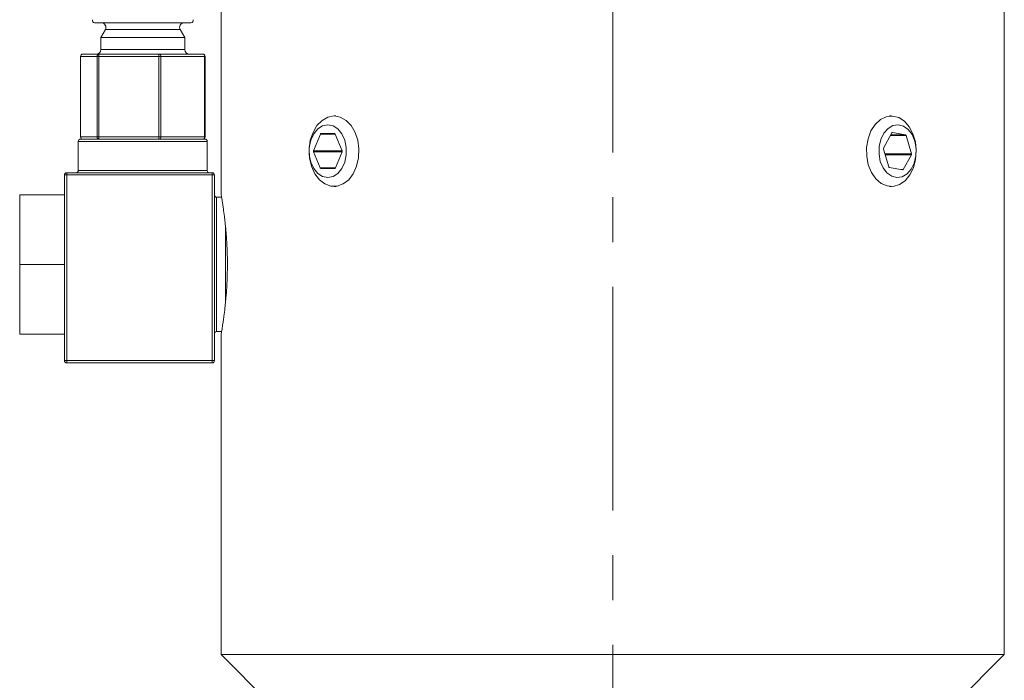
# Model space of a CAD drawing. Header units: inches. Extents: x 0.6 to 19.5, y 0.9 to 16.2.
# Tile 17 of 23: x 17.2 to 19.4, y 8.2 to 9.6. Entities that reach past the tile are written whole.
import ezdxf

# ---------------------------------------------------------------- set-up
doc = ezdxf.new("R2010")
doc.units = ezdxf.units.IN
doc.header["$MEASUREMENT"] = 0
doc.linetypes.add('CENTERX2', pattern=[0.8, 0.5, -0.1, 0.1, -0.1])
doc.layers.add('SLD-0', color=7, linetype='Continuous')

msp = doc.modelspace()

# ---------------------------------------------------------------- linework, layer by layer
at = {"color": 7, "linetype": 'Continuous', "lineweight": 15}
for p, q in [((17.6464, 10.2157), (17.6464, 9.2441)), ((19.3964, 8.2157), (19.3964, 10.2157)), ((17.3959, 9.6277), (17.3638, 9.6277)), ((17.5791, 9.6277), (17.3959, 9.6277)), ((17.3878, 9.6127), (17.3777, 9.5951)), ((17.3777, 9.5951), (17.3777, 9.5677)), ((17.4057, 9.5951), (17.3777, 9.5951)), ((17.4128, 9.6127), (17.3878, 9.6127)), ((17.5652, 9.5951), (17.4057, 9.5951)), ((17.555, 9.6127), (17.4128, 9.6127)), ((17.5652, 9.5951), (17.555, 9.6127)), ((17.5652, 9.5677), (17.5652, 9.5951)), ((17.3323, 9.5527), (17.3323, 9.3727)), ((17.3325, 9.5527), (17.3323, 9.5527)), ((17.3694, 9.5527), (17.3325, 9.5527)), ((17.3325, 9.5527), (17.3325, 9.3727)), ((17.3373, 9.5577), (17.3743, 9.5577)), ((17.3694, 9.3727), (17.3694, 9.5527)), ((17.373, 9.5527), (17.3694, 9.5527)), ((17.373, 9.5527), (17.373, 9.3727)), ((17.5071, 9.5527), (17.373, 9.5527)), ((17.3743, 9.5577), (17.5084, 9.5577)), ((17.3777, 9.5677), (17.5652, 9.5677)), ((17.5071, 9.3727), (17.5071, 9.5527)), ((17.512, 9.5527), (17.5071, 9.5527)), ((17.5084, 9.5577), (17.6056, 9.5577)), ((17.512, 9.5527), (17.512, 9.3727)), ((17.6091, 9.5527), (17.512, 9.5527)), ((17.6091, 9.3727), (17.6091, 9.5527)), ((17.6106, 9.5527), (17.6091, 9.5527)), ((17.6106, 9.3727), (17.6106, 9.5527)), ((17.9027, 9.4195), (17.8988, 9.4195)), ((19.1441, 9.4195), (19.1401, 9.4195)), ((17.3325, 9.3727), (17.3323, 9.3727)), ((17.3325, 9.3727), (17.3694, 9.3727)), ((17.373, 9.3727), (17.3694, 9.3727)), ((17.373, 9.3727), (17.5071, 9.3727)), ((17.512, 9.3727), (17.5071, 9.3727)), ((17.512, 9.3727), (17.6091, 9.3727)), ((17.6106, 9.3727), (17.6091, 9.3727)), ((17.8684, 9.3791), (17.8531, 9.3417)), ((17.9013, 9.3791), (17.8684, 9.3791)), ((17.9001, 9.3801), (17.8696, 9.3801)), ((17.9166, 9.3417), (17.9013, 9.3791)), ((19.1452, 9.3818), (19.1266, 9.3475)), ((19.142, 9.3759), (19.177, 9.3759)), ((19.1426, 9.3771), (19.1759, 9.3771)), ((19.1461, 9.3826), (19.1465, 9.3826)), ((19.1759, 9.3771), (19.1465, 9.3826)), ((19.189, 9.335), (19.177, 9.3759)), ((17.3274, 9.3627), (17.3274, 9.2977)), ((17.6154, 9.3627), (17.3274, 9.3627)), ((17.3324, 9.3677), (17.6104, 9.3677)), ((17.6154, 9.2977), (17.6154, 9.3627)), ((17.9166, 9.3417), (17.8531, 9.3417)), ((17.8531, 9.3397), (17.868, 9.3033)), ((17.9166, 9.3397), (17.8531, 9.3397)), ((17.9017, 9.3033), (17.9166, 9.3397)), ((19.1264, 9.3456), (19.1381, 9.3057)), ((19.1295, 9.335), (19.189, 9.335)), ((19.1301, 9.333), (19.1889, 9.333)), ((19.1708, 9.2996), (19.1889, 9.333)), ((17.2964, 9.0903), (17.2964, 9.2877)), ((17.2964, 9.2877), (17.3014, 9.2877)), ((17.3014, 9.2927), (17.6264, 9.2927)), ((17.3014, 9.2877), (17.3014, 9.2927)), ((17.3014, 9.2877), (17.3014, 8.8727)), ((17.6264, 9.2877), (17.3014, 9.2877)), ((17.3274, 9.2977), (17.6154, 9.2977)), ((17.6264, 9.2927), (17.6264, 9.2877)), ((17.6264, 8.8727), (17.6264, 9.2877)), ((17.6264, 9.2877), (17.6314, 9.2877)), ((17.6314, 9.2877), (17.6314, 8.8727)), ((17.9017, 9.3033), (17.868, 9.3033)), ((17.8692, 9.3023), (17.9005, 9.3023)), ((19.1392, 9.3045), (19.1695, 9.2989)), ((19.1654, 9.2996), (19.1708, 9.2996)), ((17.1964, 9.0877), (17.1964, 9.2432)), ((17.1964, 9.2432), (17.2964, 9.2432)), ((17.8988, 9.262), (17.9027, 9.262)), ((19.1401, 9.262), (19.1441, 9.262)), ((17.6476, 9.2377), (17.6364, 9.2377)), ((17.6364, 9.2377), (17.6364, 8.9377)), ((17.6564, 9.0031), (17.6564, 9.173)), ((17.1964, 8.9322), (17.1964, 9.0877)), ((17.1964, 9.0877), (17.2966, 9.0877)), ((17.2964, 8.8727), (17.2964, 9.0852)), ((17.1964, 8.9322), (17.2964, 8.9322)), ((17.6364, 8.9377), (17.6476, 8.9377)), ((17.6464, 8.9315), (17.6464, 8.2157)), ((17.2964, 8.8727), (17.3014, 8.8727)), ((17.3014, 8.8677), (17.3014, 8.8727)), ((17.3014, 8.8727), (17.6264, 8.8727)), ((17.6264, 8.8677), (17.3014, 8.8677)), ((17.6264, 8.8727), (17.6264, 8.8677)), ((17.6264, 8.8727), (17.6314, 8.8727)), ((17.6464, 8.2157), (17.8964, 7.9657)), ((19.3964, 8.2157), (17.6464, 8.2157)), ((19.1464, 7.9657), (19.3964, 8.2157))]:
    msp.add_line(p, q, dxfattribs=at)
at = {"color": 7, "linetype": 'Continuous', "lineweight": 15, "flags": 128}
for points in [[(17.8988, 9.4195), (17.9126, 9.417), (17.9256, 9.4097), (17.9369, 9.3981), (17.9458, 9.3829), (17.9517, 9.3651), (17.9544, 9.3457), (17.9535, 9.326), (17.9492, 9.3072), (17.9417, 9.2905), (17.9315, 9.277), (17.9193, 9.2675), (17.9058, 9.2626), (17.8918, 9.2626), (17.8783, 9.2675), (17.8661, 9.277), (17.8559, 9.2905), (17.8484, 9.3072), (17.8441, 9.326), (17.8432, 9.3457), (17.8458, 9.3651), (17.8518, 9.3829), (17.8607, 9.3981), (17.872, 9.4097), (17.8849, 9.417), (17.8988, 9.4195)], [(19.0926, 9.3106), (19.0889, 9.3296), (19.0887, 9.3493), (19.092, 9.3685), (19.0985, 9.386), (19.1079, 9.4006), (19.1195, 9.4114), (19.1327, 9.4178), (19.1467, 9.4194), (19.1604, 9.416), (19.1731, 9.4079), (19.184, 9.3955), (19.1924, 9.3798), (19.1977, 9.3615), (19.1997, 9.342), (19.1982, 9.3224), (19.1933, 9.3039), (19.1852, 9.2878), (19.1746, 9.2749), (19.1621, 9.2662), (19.1484, 9.2622), (19.1345, 9.2632), (19.1212, 9.2689), (19.1093, 9.2793), (19.0995, 9.2934), (19.0926, 9.3106)], [(17.8849, 9.3998), (17.8731, 9.3974), (17.8623, 9.3904), (17.8533, 9.3794), (17.8469, 9.3653), (17.8435, 9.3491), (17.8435, 9.3323), (17.8469, 9.3162), (17.8533, 9.3021), (17.8623, 9.291), (17.8731, 9.2841), (17.8849, 9.2817), (17.8966, 9.2841), (17.9074, 9.291), (17.9164, 9.3021), (17.9229, 9.3162), (17.9262, 9.3323), (17.9262, 9.3491), (17.9229, 9.3653), (17.9164, 9.3794), (17.9074, 9.3904), (17.8966, 9.3974), (17.8849, 9.3998)], [(19.1194, 9.3181), (19.1255, 9.3037), (19.1342, 9.2922), (19.1448, 9.2847), (19.1565, 9.2817), (19.1683, 9.2835), (19.1793, 9.2899), (19.1885, 9.3005), (19.1953, 9.3143), (19.1991, 9.3303), (19.1995, 9.3471), (19.1965, 9.3633), (19.1905, 9.3778), (19.1818, 9.3892), (19.1711, 9.3968), (19.1594, 9.3997), (19.1476, 9.3979), (19.1366, 9.3915), (19.1274, 9.3809), (19.1206, 9.3671), (19.1169, 9.3512), (19.1165, 9.3344), (19.1194, 9.3181)]]:
    msp.add_lwpolyline(points, dxfattribs=at)
at = {"color": 7, "linetype": 'Continuous', "lineweight": 15}
for centre, radius, start, end in [((17.3638, 9.6327), 0.005, 157.0723, 270), ((17.3791, 9.6177), 0.01, 330.1419, 90), ((17.5637, 9.6177), 0.01, 90, 209.8581), ((17.5791, 9.6327), 0.005, 270, 22.9277), ((17.3373, 9.5527), 0.005, 90, 180), ((17.3374, 9.5528), 0.00491, 91.0775, 181.0384), ((17.3677, 9.5677), 0.01, 270, 0), ((17.3744, 9.5528), 0.00491, 91.0775, 181.0384), ((17.3789, 9.5539), 0.00604, 140.6625, 191.183), ((17.5131, 9.5539), 0.00604, 140.6625, 191.183), ((17.5075, 9.5533), 0.00447, 352.0962, 78.8797), ((17.5752, 9.5677), 0.01, 180, 270), ((17.6056, 9.5527), 0.005, 0, 90), ((17.6047, 9.5533), 0.00447, 352.0962, 78.8797), ((17.3373, 9.3727), 0.005, 180, 270), ((17.3374, 9.3726), 0.00491, 178.9616, 268.9225), ((17.3744, 9.3726), 0.00491, 178.9616, 268.9225), ((17.3789, 9.3716), 0.00604, 168.817, 219.3375), ((17.5131, 9.3716), 0.00604, 168.817, 219.3375), ((17.5075, 9.3721), 0.00447, 281.1203, 7.9038), ((17.6056, 9.3727), 0.005, 270, 0), ((17.6047, 9.3721), 0.00447, 281.1203, 7.9038), ((17.8697, 9.3787), 0.0014, 95.3927, 163.0703), ((17.9, 9.3787), 0.0014, 16.9297, 84.6073), ((19.1463, 9.3813), 0.00125, 83.8372, 156.9411), ((19.1755, 9.3756), 0.00158, 11.5848, 73.7843), ((17.3324, 9.3627), 0.005, 90, 180), ((17.6104, 9.3627), 0.005, 0, 90), ((17.8556, 9.3407), 0.00268, 158.419, 201.581), ((17.9141, 9.3407), 0.00268, 338.419, 21.581), ((19.1289, 9.3463), 0.00264, 152.9338, 196.4616), ((19.1865, 9.3342), 0.00264, 332.9338, 16.4616), ((17.3014, 9.2877), 0.005, 90, 180), ((17.3224, 9.2977), 0.005, 270, 360), ((17.6204, 9.2977), 0.005, 180, 270), ((17.6264, 9.2877), 0.005, 0, 90), ((17.8693, 9.3037), 0.0014, 196.9297, 264.6073), ((17.9004, 9.3037), 0.0014, 275.3927, 343.0703), ((19.1396, 9.306), 0.00158, 191.5848, 253.7843), ((19.1696, 9.3001), 0.00125, 263.8372, 336.9411), ((17.6364, 9.2427), 0.005, 180, 270), ((17.6364, 8.9327), 0.005, 90, 180), ((17.3014, 8.8727), 0.005, 180, 270), ((17.6264, 8.8727), 0.005, 270, 0)]:
    msp.add_arc(centre, radius, start, end, dxfattribs=at)
for centre, start_param, end_param in [((17.3014, 9.0903), 1.570796, 1.871002), ((17.3014, 9.0852), 1.270591, 1.570796)]:
    msp.add_ellipse(centre, major_axis=(0, 0.00866), ratio=0.57735, start_param=start_param, end_param=end_param, dxfattribs=at)
for points, knots in [([(17.6464, 9.2441), (17.6465, 9.2438), (17.6466, 9.2433), (17.6472, 9.2398), (17.6481, 9.2348), (17.6492, 9.228), (17.6506, 9.2191), (17.6521, 9.209), (17.6536, 9.1972), (17.6552, 9.1837), (17.6563, 9.1729), (17.6573, 9.1629), (17.6583, 9.1497), (17.6591, 9.1372), (17.6598, 9.124), (17.6602, 9.1133), (17.6605, 9.1006), (17.6605, 9.0926), (17.6605, 9.0877)], [0, 0, 0, 0, 0.095436, 0.16669, 0.202651, 0.307086, 0.378219, 0.414108, 0.519915, 0.591995, 0.628367, 0.681369, 0.735063, 0.807737, 0.844423, 0.902192, 0.940719, 1, 1, 1, 1]), ([(17.6605, 9.0877), (17.6605, 9.082), (17.6604, 9.0675), (17.6598, 9.0503), (17.6587, 9.031), (17.6575, 9.015), (17.6561, 9.0002), (17.6546, 8.9862), (17.653, 8.9734), (17.6515, 8.9623), (17.6503, 8.9549), (17.6494, 8.949), (17.6484, 8.9427), (17.6476, 8.9382), (17.6469, 8.9338), (17.6464, 8.9313), (17.6465, 8.9314), (17.6465, 8.9315)], [0, 0, 0, 0, 0.0696827, 0.1763406, 0.2124165, 0.3172658, 0.3886901, 0.4247281, 0.530635, 0.6027849, 0.6391934, 0.6921903, 0.7458811, 0.8185516, 0.8552367, 0.9606888, 1, 1, 1, 1])]:
    msp.add_open_spline(points, degree=3, knots=knots, dxfattribs=at)
at = {"layer": 'SLD-0', "color": 7, "linetype": 'CENTERX2', "lineweight": 0}
msp.add_line((18.5214, 5.3377), (18.5214, 11.1502), dxfattribs=at)

doc.saveas('drawing.dxf')
